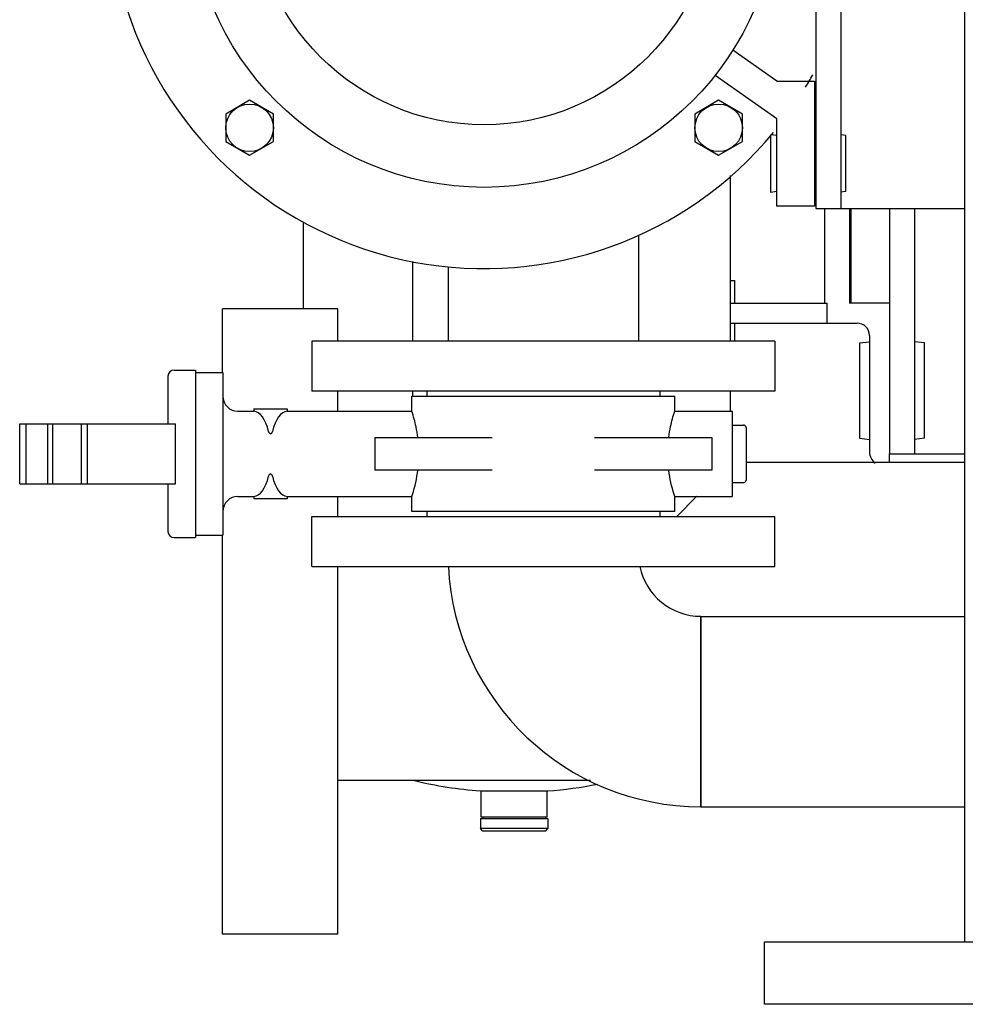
# Model space of a CAD drawing. Header units: millimetres. Extents: x 0 to 1189, y 0 to 841.
# Tile 38 of 175: x 432 to 447, y 218 to 233. Entities that reach past the tile are written whole.
import ezdxf

# ---------------------------------------------------------------- set-up
doc = ezdxf.new("R2010")
doc.units = ezdxf.units.MM
doc.header["$LTSCALE"] = 65.395
for name, color, linetype in [('25007_153200_271312_ABL1561', 7, 'CONTINUOUS'), ('25007_153200_29_ABL1639', 7, 'CONTINUOUS'), ('25007_153200_29_T1_PBL1655', 7, 'CONTINUOUS'), ('25007_153200_76_ABL1641', 7, 'CONTINUOUS'), ('25007_153200_76_T1_PBL1666', 7, 'CONTINUOUS'), ('6M25C_GENSET_STD_GRUNDRAHMEN_ABL1629', 7, 'CONTINUOUS'), ('6M25C_GENSET_STD_GRUNDRAHMEN_T1_PBL1630', 7, 'CONTINUOUS'), ('9M25C_C33-12224-04_PBL1562', 7, 'CONTINUOUS'), ('ARI_ZESA_DN65_PN16_NBR_PBL1612', 7, 'CONTINUOUS'), ('BOGEN-S-2D-90-76_1X2_9_PBL1667', 7, 'CONTINUOUS'), ('D6796-10_PBL1674', 7, 'CONTINUOUS'), ('D6796-10_PBL1682', 7, 'CONTINUOUS'), ('D6796-16_PBL1684', 7, 'CONTINUOUS'), ('D6796-16_PBL1687', 7, 'CONTINUOUS'), ('EN1092-1-01A-DN65_PN16-77_5_PBL1640', 7, 'CONTINUOUS'), ('EN1092-1-01A-DN65_PN16-77_5_PBL1642', 7, 'CONTINUOUS'), ('new_view_7_VBL1540', 7, 'CONTINUOUS'), ('PUMPENAGGRR45_125_160_FL-Z-DB50_PBL1622', 7, 'CONTINUOUS')]:
    doc.layers.add(name, color=color, linetype=linetype)

# ---------------------------------------------------------------- blocks, each defined once
blk = doc.blocks.new('9M25C_C33-12224-04_PBL1562', base_point=(437.35, 237.155))
at = {"layer": '9M25C_C33-12224-04_PBL1562', "color": 7, "linetype": 'Continuous'}
for p, q in [((444.56, 230.32), (444.56, 228.81)), ((444.96, 230.32), (444.96, 228.81)), ((444.983, 230.32), (444.983, 228.81)), ((436.234, 228.72), (436.234, 230.11)), ((443.06, 229.17), (443.126, 229.17)), ((443.126, 228.81), (443.126, 229.17)), ((443.06, 228.81), (444.6, 228.81)), ((444.6, 228.49), (444.6, 228.81)), ((445.6, 228.81), (444.96, 228.81)), ((443.06, 228.49), (445.08, 228.49)), ((443.126, 228.2), (443.126, 228.49)), ((445.28, 228.29), (445.28, 227.907)), ((445.28, 226.913), (445.28, 226.43)), ((445.6, 226.26), (445.6, 226.4)), ((439.06, 221.011), (440.14, 221.011)), ((439.072, 220.59), (439.072, 221.011)), ((440.128, 220.59), (440.128, 221.011)), ((439.06, 220.57), (439.06, 220.41)), ((439.06, 220.57), (440.14, 220.57)), ((440.128, 220.59), (439.072, 220.59)), ((439.1, 220.59), (439.1, 220.57)), ((440.1, 220.59), (440.1, 220.57)), ((440.14, 220.57), (440.14, 220.41)), ((439.1, 220.37), (439.06, 220.41)), ((440.14, 220.41), (439.06, 220.41)), ((440.1, 220.37), (439.1, 220.37)), ((440.1, 220.37), (440.14, 220.41))]:
    blk.add_line(p, q, dxfattribs=at)
for centre, radius, start, end in [((445.08, 228.29), 0.2, 0, 90), ((445.5, 226.43), 0.22, 180, 233.7036), ((439.602, 227.932), 6.942, 256.7157, 265.5256), ((439.599, 227.928), 6.938, 274.4706, 281.0968)]:
    blk.add_arc(centre, radius, start, end, dxfattribs=at)
blk = doc.blocks.new('ARI_ZESA_DN65_PN16_NBR_PBL1612', base_point=(437.502, 226.4))
at = {"layer": 'ARI_ZESA_DN65_PN16_NBR_PBL1612', "color": 7, "linetype": 'Continuous'}
for p, q in [((434.066, 227.64), (434.066, 226.88)), ((434.166, 227.74), (434.506, 227.74)), ((434.506, 227.74), (434.506, 225.06)), ((434.506, 227.7), (434.946, 227.7)), ((434.946, 227.7), (434.946, 225.1)), ((437.966, 227.08), (437.966, 227.32)), ((437.966, 227.32), (442.166, 227.32)), ((438.206, 227.4), (438.206, 227.32)), ((441.926, 227.4), (441.926, 227.32)), ((442.166, 227.08), (442.166, 227.32)), ((435.186, 227.08), (435.439, 227.08)), ((435.439, 227.12), (435.439, 227.08)), ((435.439, 227.12), (435.973, 227.12)), ((435.439, 227.08), (435.441, 227.08)), ((435.971, 227.08), (435.973, 227.08)), ((435.973, 227.12), (435.973, 227.08)), ((435.973, 227.08), (437.966, 227.08)), ((442.166, 227.08), (443.086, 227.08)), ((443.086, 227.08), (443.086, 225.72)), ((431.698, 225.92), (431.698, 226.88)), ((431.698, 226.88), (434.186, 226.88)), ((431.798, 226.88), (431.798, 225.92)), ((432.146, 225.92), (432.146, 226.88)), ((432.221, 226.88), (432.221, 225.92)), ((432.678, 226.88), (432.678, 225.92)), ((432.778, 226.88), (432.778, 225.92)), ((434.186, 225.92), (434.186, 226.88)), ((443.086, 226.86), (443.266, 226.86)), ((443.306, 226.82), (443.306, 225.98)), ((437.375, 226.66), (437.375, 226.14)), ((437.375, 226.66), (439.249, 226.66)), ((440.883, 226.66), (442.757, 226.66)), ((442.757, 226.66), (442.757, 226.14)), ((439.249, 226.14), (437.375, 226.14)), ((442.757, 226.14), (440.883, 226.14)), ((431.698, 225.92), (434.186, 225.92)), ((434.066, 225.92), (434.066, 225.16)), ((443.086, 225.94), (443.266, 225.94)), ((435.186, 225.72), (435.439, 225.72)), ((435.439, 225.72), (435.439, 225.68)), ((435.441, 225.72), (435.439, 225.72)), ((435.973, 225.72), (435.971, 225.72)), ((435.973, 225.72), (435.973, 225.68)), ((435.973, 225.72), (437.966, 225.72)), ((437.966, 225.48), (437.966, 225.72)), ((442.166, 225.48), (442.166, 225.72)), ((442.166, 225.72), (443.086, 225.72)), ((435.973, 225.68), (435.439, 225.68)), ((442.166, 225.48), (437.966, 225.48)), ((438.206, 225.48), (438.206, 225.4)), ((441.926, 225.48), (441.926, 225.4)), ((434.506, 225.1), (434.946, 225.1)), ((434.166, 225.06), (434.506, 225.06))]:
    blk.add_line(p, q, dxfattribs=at)
for centre, radius, start, end in [((434.166, 227.64), 0.1, 90, 180), ((435.186, 227.32), 0.24, 180, 270), ((443.266, 226.82), 0.04, 0, 90), ((443.266, 225.98), 0.04, 270, 360), ((435.186, 225.48), 0.24, 90, 180), ((434.166, 225.16), 0.1, 180, 270)]:
    blk.add_arc(centre, radius, start, end, dxfattribs=at)
for centre, start_param, end_param in [((435.436, 226.4), -1.021908, -0.018144), ((435.976, 226.4), 0.01801, 1.021908), ((435.436, 226.4), -3.123449, -2.119684), ((435.976, 226.4), -4.163501, -3.159602)]:
    blk.add_ellipse(centre, major_axis=(0, 0.68), ratio=0.414214, start_param=start_param, end_param=end_param, dxfattribs=at)
for points, knots in [([(438.062, 226.661), (438.055, 226.718), (438.03, 226.86), (437.992, 226.998), (437.966, 227.08)], [0, 0, 0, 0, 0.40206, 1, 1, 1, 1]), ([(442.071, 226.667), (442.078, 226.723), (442.103, 226.863), (442.14, 227), (442.166, 227.08)], [0, 0, 0, 0, 0.402815, 1, 1, 1, 1]), ([(435.676, 226.755), (435.68, 226.74), (435.709, 226.701), (435.732, 226.741), (435.736, 226.755)], [0, 0, 0, 0, 0.515736, 1, 1, 1, 1]), ([(435.736, 226.045), (435.732, 226.06), (435.703, 226.099), (435.68, 226.059), (435.676, 226.045)], [0, 0, 0, 0, 0.515736, 1, 1, 1, 1]), ([(437.966, 225.72), (437.969, 225.73), (438.013, 225.867), (438.045, 226.007), (438.062, 226.139)], [0, 0, 0, 0, 0.072269, 1, 1, 1, 1]), ([(442.166, 225.72), (442.163, 225.73), (442.12, 225.864), (442.088, 226.003), (442.071, 226.133)], [0, 0, 0, 0, 0.072202, 1, 1, 1, 1])]:
    blk.add_open_spline(points, degree=3, knots=knots, dxfattribs=at)
blk = doc.blocks.new('PUMPENAGGRR45_125_160_FL-Z-DB50_PBL1622', base_point=(439.12, 234.86))
at = {"layer": 'PUMPENAGGRR45_125_160_FL-Z-DB50_PBL1622', "color": 7, "linetype": 'Continuous'}
for p, q in [((443.8, 240.36), (443.8, 238.96)), ((444.4, 240.36), (443.8, 240.36)), ((444.4, 238.36), (444.4, 240.36)), ((435.372, 239.546), (434.992, 239.327)), ((435.752, 239.327), (435.372, 239.546)), ((442.868, 239.546), (442.488, 239.327)), ((443.248, 239.327), (442.868, 239.546)), ((434.992, 239.327), (434.992, 238.888)), ((435.752, 238.888), (435.752, 239.327)), ((442.488, 239.327), (442.488, 238.888)), ((443.248, 238.888), (443.248, 239.327)), ((443.8, 238.96), (442.812, 238.268)), ((434.992, 238.888), (435.372, 238.669)), ((435.372, 238.669), (435.752, 238.888)), ((442.488, 238.888), (442.868, 238.669)), ((442.868, 238.669), (443.248, 238.888)), ((443.096, 237.867), (443.8, 238.36)), ((443.8, 238.36), (444.4, 238.36)), ((433.2, 233.64), (433.2, 237.08)), ((433.2, 237.08), (434.746, 237.08)), ((433.2, 233.64), (434.746, 233.64)), ((443.8, 232.36), (443.096, 232.853)), ((442.812, 232.452), (443.8, 231.76)), ((443.8, 232.36), (444.4, 232.36)), ((444.4, 232.36), (444.4, 230.36)), ((435.372, 232.051), (434.992, 231.832)), ((435.752, 231.832), (435.372, 232.051)), ((442.868, 232.051), (442.488, 231.832)), ((443.248, 231.832), (442.868, 232.051)), ((434.992, 231.832), (434.992, 231.393)), ((435.752, 231.393), (435.752, 231.832)), ((442.488, 231.832), (442.488, 231.393)), ((443.248, 231.393), (443.248, 231.832)), ((443.8, 230.36), (443.8, 231.76)), ((434.992, 231.393), (435.372, 231.174)), ((435.372, 231.174), (435.752, 231.393)), ((442.488, 231.393), (442.868, 231.174)), ((442.868, 231.174), (443.248, 231.393)), ((444.4, 230.36), (443.8, 230.36))]:
    blk.add_line(p, q, dxfattribs=at)
for centre, radius in [((439.12, 235.36), 4.7), ((435.372, 239.108), 0.38), ((442.868, 239.108), 0.38), ((439.12, 235.36), 3.7), ((435.372, 231.612), 0.38), ((442.868, 231.612), 0.38)]:
    blk.add_circle(centre, radius, dxfattribs=at)
for start, end in [(39.576, 162.0522), (169.5565, 190.4429), (197.9475, 320.4243), (328.9162, 331.0638)]:
    blk.add_arc((439.12, 235.36), 6, start, end, dxfattribs=at)
blk = doc.blocks.new('EN1092-1-01A-DN65_PN16-77_5_PBL1640', base_point=(440.066, 227.8))
at = {"layer": 'EN1092-1-01A-DN65_PN16-77_5_PBL1640', "color": 7, "linetype": 'Continuous'}
for p, q in [((436.366, 228.2), (436.366, 227.4)), ((443.766, 228.2), (436.366, 228.2)), ((443.766, 228.2), (443.766, 227.4)), ((443.766, 227.4), (436.366, 227.4))]:
    blk.add_line(p, q, dxfattribs=at)
blk = doc.blocks.new('25007_153200_29_T1_PBL1655', base_point=(440.066, 229.048))
at = {"layer": '25007_153200_29_T1_PBL1655', "color": 7, "linetype": 'Continuous'}
for p, q in [((441.588, 229.896), (441.588, 228.2)), ((438.544, 229.392), (438.544, 228.2))]:
    blk.add_line(p, q, dxfattribs=at)
blk = doc.blocks.new('25007_153200_29_ABL1639', base_point=(440.066, 228.648))
at = {"layer": '25007_153200_29_T1_PBL1655'}
blk.add_blockref('25007_153200_29_T1_PBL1655', (440.066, 229.048), dxfattribs=at)
at = {"layer": 'EN1092-1-01A-DN65_PN16-77_5_PBL1640'}
blk.add_blockref('EN1092-1-01A-DN65_PN16-77_5_PBL1640', (440.066, 227.8), dxfattribs=at)
blk = doc.blocks.new('EN1092-1-01A-DN65_PN16-77_5_PBL1642', base_point=(440.066, 225))
at = {"layer": 'EN1092-1-01A-DN65_PN16-77_5_PBL1642', "color": 7, "linetype": 'Continuous'}
for p, q in [((436.366, 224.6), (436.366, 225.4)), ((436.366, 225.4), (443.766, 225.4)), ((443.766, 224.6), (443.766, 225.4)), ((436.366, 224.6), (443.766, 224.6))]:
    blk.add_line(p, q, dxfattribs=at)
blk = doc.blocks.new('25007_153200_76_T1_PBL1666', base_point=(444.693, 222.28))
at = {"layer": '25007_153200_76_T1_PBL1666', "color": 7, "linetype": 'Continuous'}
for p, q in [((442.586, 223.802), (442.586, 220.758)), ((442.586, 223.802), (446.8, 223.802)), ((442.586, 220.758), (446.8, 220.758))]:
    blk.add_line(p, q, dxfattribs=at)
blk = doc.blocks.new('BOGEN-S-2D-90-76_1X2_9_PBL1667', base_point=(440.567499, 222.678532))
at = {"layer": 'BOGEN-S-2D-90-76_1X2_9_PBL1667', "color": 7, "linetype": 'Continuous'}
blk.add_line((442.586, 220.758), (442.586, 223.802), dxfattribs=at)
for radius, start, end in [(4.041996, 182.8494117, 270.0000567), (0.997996, 191.6266808, 270.0002296)]:
    blk.add_arc((442.585996, 224.799996), radius, start, end, dxfattribs=at)
blk = doc.blocks.new('25007_153200_76_ABL1641', base_point=(441.583, 223.079))
at = {"layer": '25007_153200_76_T1_PBL1666'}
blk.add_blockref('25007_153200_76_T1_PBL1666', (444.693, 222.28), dxfattribs=at)
at = {"layer": 'BOGEN-S-2D-90-76_1X2_9_PBL1667'}
blk.add_blockref('BOGEN-S-2D-90-76_1X2_9_PBL1667', (440.567, 222.679), dxfattribs=at)
at = {"layer": 'EN1092-1-01A-DN65_PN16-77_5_PBL1642'}
blk.add_blockref('EN1092-1-01A-DN65_PN16-77_5_PBL1642', (440.066, 225), dxfattribs=at)
blk = doc.blocks.new('D6796-10_PBL1674', base_point=(443.75, 231.04))
at = {"layer": 'D6796-10_PBL1674', "color": 7, "linetype": 'Continuous'}
for p, q in [((443.7, 230.58), (443.7, 231.5)), ((443.8, 231.489), (443.7, 231.5)), ((443.8, 230.591), (443.7, 230.58))]:
    blk.add_line(p, q, dxfattribs=at)
blk = doc.blocks.new('D6796-10_PBL1682', base_point=(444.86, 231.04))
at = {"layer": 'D6796-10_PBL1682', "color": 7, "linetype": 'Continuous'}
for p, q in [((444.9, 231.489), (444.82, 231.498)), ((444.9, 230.591), (444.9, 231.489)), ((444.9, 230.591), (444.82, 230.582))]:
    blk.add_line(p, q, dxfattribs=at)
blk = doc.blocks.new('D6796-16_PBL1684', base_point=(445.2, 227.41))
at = {"layer": 'D6796-16_PBL1684', "color": 7, "linetype": 'Continuous'}
for p, q in [((445.12, 228.172), (445.28, 228.19)), ((445.12, 228.172), (445.12, 226.648)), ((445.28, 227.907), (445.28, 226.913)), ((445.12, 226.648), (445.28, 226.63))]:
    blk.add_line(p, q, dxfattribs=at)
blk = doc.blocks.new('D6796-16_PBL1687', base_point=(446.08, 227.41))
at = {"layer": 'D6796-16_PBL1687', "color": 7, "linetype": 'Continuous'}
for p, q in [((446.16, 228.172), (446, 228.19)), ((446.16, 226.648), (446.16, 228.172)), ((446.16, 226.648), (446, 226.63))]:
    blk.add_line(p, q, dxfattribs=at)
blk = doc.blocks.new('25007_153200_271312_ABL1561', base_point=(485.92, 256.865))
at = {"layer": '25007_153200_29_ABL1639'}
blk.add_blockref('25007_153200_29_ABL1639', (440.066, 228.648), dxfattribs=at)
at = {"layer": '25007_153200_76_ABL1641'}
blk.add_blockref('25007_153200_76_ABL1641', (441.583, 223.079), dxfattribs=at)
at = {"layer": '9M25C_C33-12224-04_PBL1562'}
blk.add_blockref('9M25C_C33-12224-04_PBL1562', (437.35, 237.155), dxfattribs=at)
at = {"layer": 'ARI_ZESA_DN65_PN16_NBR_PBL1612'}
blk.add_blockref('ARI_ZESA_DN65_PN16_NBR_PBL1612', (437.502, 226.4), dxfattribs=at)
at = {"layer": 'D6796-10_PBL1674'}
blk.add_blockref('D6796-10_PBL1674', (443.75, 231.04), dxfattribs=at)
at = {"layer": 'D6796-10_PBL1682'}
blk.add_blockref('D6796-10_PBL1682', (444.86, 231.04), dxfattribs=at)
at = {"layer": 'D6796-16_PBL1684'}
blk.add_blockref('D6796-16_PBL1684', (445.2, 227.41), dxfattribs=at)
at = {"layer": 'D6796-16_PBL1687'}
blk.add_blockref('D6796-16_PBL1687', (446.08, 227.41), dxfattribs=at)
at = {"layer": 'PUMPENAGGRR45_125_160_FL-Z-DB50_PBL1622'}
blk.add_blockref('PUMPENAGGRR45_125_160_FL-Z-DB50_PBL1622', (439.12, 234.86), dxfattribs=at)
blk = doc.blocks.new('6M25C_GENSET_STD_GRUNDRAHMEN_T1_PBL1630', base_point=(573.97, 233.6))
at = {"layer": '6M25C_GENSET_STD_GRUNDRAHMEN_T1_PBL1630', "color": 7, "linetype": 'Continuous'}
for p, q in [((446.8, 218.6), (446.8, 249.6)), ((444.42, 240.4), (444.42, 230.32)), ((444.82, 240.4), (444.82, 230.32)), ((443.06, 228.2), (443.06, 230.847)), ((444.42, 230.32), (446.8, 230.32)), ((445.6, 230.32), (445.6, 226.4)), ((446, 230.32), (446, 226.4)), ((437.98, 228.2), (437.98, 229.477)), ((434.94, 227.7), (434.94, 228.72)), ((436.78, 228.72), (434.94, 228.72)), ((436.78, 228.2), (436.78, 228.72)), ((436.78, 227.08), (436.78, 227.4)), ((437.98, 227.32), (437.98, 227.4)), ((443.06, 227.08), (443.06, 227.4)), ((445.6, 226.4), (446.8, 226.4)), ((446.8, 226.26), (443.306, 226.26)), ((436.78, 225.4), (436.78, 225.72)), ((442.2, 225.4), (442.521, 225.721)), ((434.94, 218.72), (434.94, 225.1)), ((436.78, 218.72), (436.78, 224.6)), ((440.821, 221.18), (436.78, 221.18)), ((436.78, 218.72), (434.94, 218.72)), ((443.6, 217.6), (443.6, 218.6)), ((443.6, 218.6), (713, 218.6)), ((713, 217.6), (443.6, 217.6))]:
    blk.add_line(p, q, dxfattribs=at)
blk = doc.blocks.new('6M25C_GENSET_STD_GRUNDRAHMEN_ABL1629', base_point=(573.97, 233.6))
at = {"layer": '6M25C_GENSET_STD_GRUNDRAHMEN_T1_PBL1630'}
blk.add_blockref('6M25C_GENSET_STD_GRUNDRAHMEN_T1_PBL1630', (573.97, 233.6), dxfattribs=at)
blk = doc.blocks.new('NEW_VIEW_7_VBL1540', base_point=(551.121, 296.688))
at = {"layer": '25007_153200_271312_ABL1561'}
blk.add_blockref('25007_153200_271312_ABL1561', (485.92, 256.865), dxfattribs=at)
at = {"layer": '6M25C_GENSET_STD_GRUNDRAHMEN_ABL1629'}
blk.add_blockref('6M25C_GENSET_STD_GRUNDRAHMEN_ABL1629', (573.97, 233.6), dxfattribs=at)

msp = doc.modelspace()

# ---------------------------------------------------------------- block references
at = {"layer": 'new_view_7_VBL1540'}
msp.add_blockref('NEW_VIEW_7_VBL1540', (551.12107, 296.68788), dxfattribs=at)

doc.saveas('drawing.dxf')
